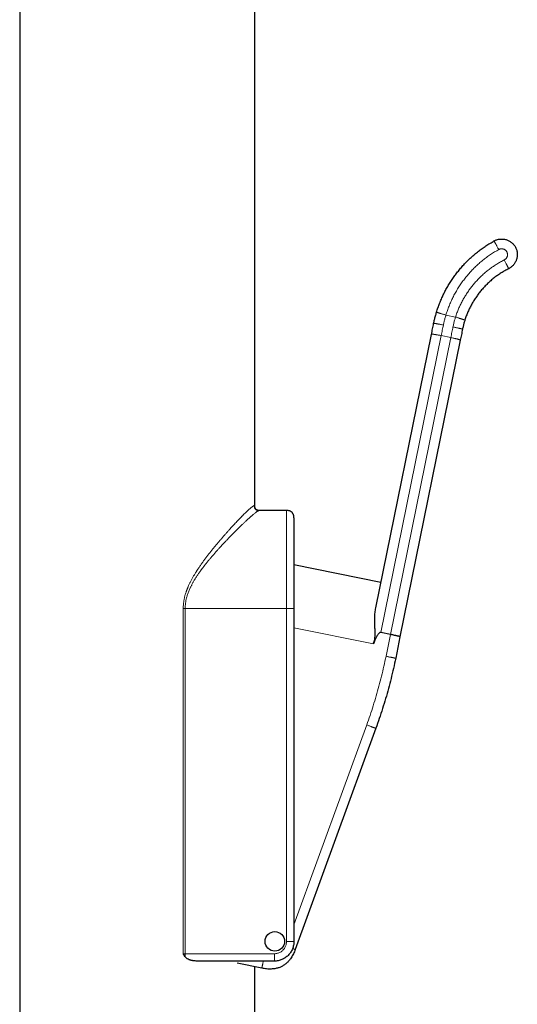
# Model space of a CAD drawing. Header units: millimetres. Extents: x 8 to 1267, y 12 to 1009.
# Tile 67 of 72: x 754 to 805, y 808 to 909. Entities that reach past the tile are written whole.
import ezdxf

# ---------------------------------------------------------------- set-up
doc = ezdxf.new("R2010")
doc.units = ezdxf.units.MM

msp = doc.modelspace()

# ---------------------------------------------------------------- linework, layer by layer
at = {"color": 7, "linetype": 'Continuous', "lineweight": 30}
for p, q in [((778.2, 858.93), (778.2, 966.63)), ((754.2, 949), (754.2, 764.43)), ((790.57, 848.48), (796.25, 876.4)), ((799.19, 875.81), (793.03, 845.54)), ((781.45, 858.43), (778.66, 858.43)), ((791.09, 851.07), (782.2, 852.88)), ((791.09, 851.07), (782.2, 852.88)), ((782.2, 848.43), (782.2, 814.43)), ((792.06, 845.77), (791.08, 845.97)), ((793.03, 845.54), (792.59, 843.35)), ((790.57, 836.19), (782.34, 813.62)), ((780.2, 812.43), (772.44, 812.43)), ((778.92, 811.7), (776.41, 812.22)), ((778.2, 764.43), (778.2, 811.85))]:
    msp.add_line(p, q, dxfattribs=at)
at = {"color": 252, "linetype": 'Continuous', "lineweight": 0}
for p, q in [((797.72, 878.37), (798.71, 878.17)), ((797.24, 876.28), (791.08, 845.97)), ((792.06, 845.77), (798.22, 876.08)), ((798.22, 876.08), (797.24, 876.28)), ((770.9, 813.18), (770.9, 848.43)), ((771.09, 848.43), (771.09, 813.18)), ((781.45, 848.43), (771.09, 848.43)), ((781.45, 814.43), (781.45, 848.43)), ((790.31, 844.8), (782.2, 846.45)), ((791.61, 843.55), (792.06, 845.77)), ((782.2, 816.14), (789.63, 836.53)), ((771.09, 813.18), (780.2, 813.18))]:
    msp.add_line(p, q, dxfattribs=at)
at = {"color": 7, "linetype": 'Continuous', "lineweight": 30}
msp.add_circle((780.25, 814.44), 1, dxfattribs=at)
for points in [[(796.76, 878.66), (796.81, 878.82), (796.91, 879.12), (797.07, 879.57), (797.26, 880.01), (797.45, 880.45), (797.67, 880.88), (797.9, 881.3), (798.15, 881.71), (798.42, 882.11), (798.69, 882.5), (798.99, 882.87), (799.3, 883.24), (799.62, 883.6), (799.95, 883.94), (800.3, 884.27), (800.66, 884.58), (801.04, 884.89), (801.42, 885.17), (801.81, 885.44), (802.22, 885.7), (802.5, 885.86), (802.63, 885.94)], [(802.63, 885.94), (802.68, 885.96), (802.78, 886.01), (802.93, 886.07), (803.08, 886.11), (803.24, 886.13), (803.4, 886.14), (803.55, 886.14), (803.71, 886.12), (803.87, 886.08), (804.02, 886.03), (804.16, 885.96), (804.3, 885.88), (804.43, 885.78), (804.54, 885.68), (804.65, 885.56), (804.75, 885.43), (804.83, 885.29), (804.9, 885.15), (804.95, 885), (804.99, 884.84), (805.01, 884.69), (805.01, 884.53), (805, 884.37), (804.98, 884.21), (804.94, 884.06), (804.88, 883.91), (804.81, 883.76), (804.73, 883.63), (804.63, 883.5), (804.52, 883.39), (804.4, 883.28), (804.27, 883.19), (804.18, 883.14), (804.13, 883.11)], [(804.13, 883.11), (804, 883.04), (803.74, 882.91), (803.36, 882.68), (803, 882.43), (802.64, 882.17), (802.3, 881.89), (801.97, 881.59), (801.66, 881.27), (801.37, 880.94), (801.09, 880.6), (800.83, 880.24), (800.58, 879.87), (800.36, 879.49), (800.15, 879.1), (799.97, 878.7), (799.8, 878.29), (799.71, 878.01), (799.66, 877.87)], [(796.25, 876.4), (796.28, 876.59), (796.36, 876.97), (796.44, 877.34), (796.47, 877.53)], [(799.41, 876.93), (799.38, 876.74), (799.3, 876.37), (799.22, 875.99), (799.19, 875.81)], [(792.59, 843.35), (792.51, 843), (792.37, 842.31), (792.12, 841.27), (791.85, 840.24), (791.57, 839.22), (791.25, 838.2), (790.92, 837.19), (790.68, 836.52), (790.57, 836.19)], [(782.2, 814.43), (782.19, 814.36), (782.19, 814.23), (782.16, 814.04), (782.11, 813.85), (782.05, 813.66), (781.96, 813.48), (781.86, 813.31), (781.74, 813.16), (781.61, 813.01), (781.47, 812.88), (781.31, 812.76), (781.14, 812.66), (780.96, 812.58), (780.78, 812.51), (780.59, 812.46), (780.39, 812.43), (780.26, 812.43), (780.2, 812.43)]]:
    msp.add_open_spline(points, degree=3, dxfattribs=at)
at = {"color": 252, "linetype": 'Continuous', "lineweight": 0}
for points, knots in [([(802.63, 885.94), (802.63, 885.94), (802.64, 885.94), (802.65, 885.92), (802.66, 885.89), (802.68, 885.86), (802.7, 885.82), (802.73, 885.77), (802.76, 885.72), (802.79, 885.66), (802.82, 885.6), (802.86, 885.53), (802.91, 885.44), (802.97, 885.33), (803.04, 885.2), (803.09, 885.11), (803.12, 885.07)], [0, 0, 0, 0, 0.098542, 0.189342, 0.273439, 0.332905, 0.389984, 0.445413, 0.5, 0.554587, 0.610016, 0.667095, 0.726561, 0.810658, 0.901458, 1, 1, 1, 1]), ([(803.12, 885.07), (802.98, 884.98), (802.69, 884.82), (802.28, 884.55), (801.87, 884.27), (801.48, 883.97), (801.11, 883.65), (800.75, 883.32), (800.41, 882.98), (800.08, 882.62), (799.76, 882.24), (799.46, 881.86), (799.18, 881.45), (798.91, 881.04), (798.66, 880.61), (798.43, 880.18), (798.23, 879.74), (798.04, 879.29), (797.87, 878.84), (797.77, 878.53), (797.72, 878.37)], [0, 0, 0, 0, 0.056063, 0.112004, 0.167927, 0.223937, 0.280048, 0.335027, 0.389946, 0.444904, 0.5, 0.556052, 0.611989, 0.667914, 0.723931, 0.780055, 0.835041, 0.889962, 0.944915, 1, 1, 1, 1]), ([(803.68, 884.01), (803.71, 884.02), (803.75, 884.04), (803.81, 884.09), (803.87, 884.15), (803.92, 884.21), (803.96, 884.28), (803.99, 884.36), (804, 884.44), (804.01, 884.52), (804.01, 884.6), (804, 884.67), (803.98, 884.75), (803.94, 884.82), (803.9, 884.89), (803.85, 884.95), (803.79, 885.01), (803.73, 885.05), (803.66, 885.09), (803.58, 885.12), (803.51, 885.14), (803.43, 885.14), (803.35, 885.14), (803.27, 885.13), (803.19, 885.1), (803.14, 885.08), (803.12, 885.07)], [0, 0, 0, 0, 0.041724, 0.083143, 0.124997, 0.166659, 0.208077, 0.249997, 0.291658, 0.333077, 0.374997, 0.416658, 0.458077, 0.499997, 0.541658, 0.583077, 0.624997, 0.666658, 0.708077, 0.749997, 0.791658, 0.833077, 0.874997, 0.916725, 0.958143, 1, 1, 1, 1]), ([(798.71, 878.17), (798.75, 878.31), (798.85, 878.59), (799.01, 879), (799.19, 879.4), (799.39, 879.8), (799.6, 880.18), (799.83, 880.55), (800.07, 880.91), (800.33, 881.26), (800.61, 881.59), (800.9, 881.92), (801.21, 882.24), (801.53, 882.54), (801.86, 882.82), (802.21, 883.1), (802.56, 883.35), (802.93, 883.58), (803.3, 883.81), (803.55, 883.94), (803.68, 884.01)], [0, 0, 0, 0, 0.056067, 0.112004, 0.167922, 0.223932, 0.280051, 0.335027, 0.389941, 0.444897, 0.5, 0.556054, 0.611986, 0.667906, 0.723926, 0.780058, 0.835043, 0.889958, 0.944909, 1, 1, 1, 1]), ([(804.13, 883.11), (804.13, 883.11), (804.13, 883.12), (804.12, 883.14), (804.11, 883.16), (804.09, 883.2), (804.07, 883.24), (804.05, 883.28), (804.02, 883.34), (803.99, 883.39), (803.96, 883.46), (803.92, 883.54), (803.87, 883.63), (803.82, 883.74), (803.75, 883.87), (803.71, 883.96), (803.68, 884.01)], [0, 0, 0, 0, 0.098542, 0.189342, 0.273439, 0.332905, 0.389984, 0.445413, 0.5, 0.554587, 0.610016, 0.667095, 0.726561, 0.810658, 0.901458, 1, 1, 1, 1]), ([(796.76, 878.66), (796.76, 878.66), (796.77, 878.66), (796.79, 878.66), (796.82, 878.65), (796.85, 878.64), (796.89, 878.62), (796.94, 878.61), (797, 878.59), (797.06, 878.57), (797.14, 878.55), (797.21, 878.53), (797.31, 878.5), (797.43, 878.46), (797.57, 878.42), (797.67, 878.39), (797.72, 878.37)], [0, 0, 0, 0, 0.098542, 0.189342, 0.273439, 0.332905, 0.389984, 0.445413, 0.5, 0.554587, 0.610016, 0.667095, 0.726561, 0.810658, 0.901458, 1, 1, 1, 1]), ([(796.47, 877.53), (796.48, 877.53), (796.48, 877.53), (796.5, 877.53), (796.53, 877.53), (796.57, 877.53), (796.62, 877.52), (796.67, 877.51), (796.72, 877.5), (796.79, 877.49), (796.86, 877.48), (796.94, 877.46), (797.04, 877.44), (797.17, 877.42), (797.31, 877.39), (797.41, 877.37), (797.46, 877.36)], [0, 0, 0, 0, 0.0985418, 0.1893425, 0.2734387, 0.3329049, 0.3899835, 0.4454133, 0.5, 0.5545867, 0.6100165, 0.6670951, 0.7265613, 0.8106575, 0.9014582, 1, 1, 1, 1]), ([(797.72, 878.37), (797.69, 878.26), (797.62, 878.04), (797.53, 877.7), (797.49, 877.48), (797.46, 877.36)], [0, 0, 0, 0, 0.33338, 0.666597, 1, 1, 1, 1]), ([(798.44, 877.16), (798.47, 877.28), (798.51, 877.5), (798.6, 877.84), (798.67, 878.06), (798.71, 878.17)], [0, 0, 0, 0, 0.333412, 0.666589, 1, 1, 1, 1]), ([(799.66, 877.87), (799.66, 877.87), (799.66, 877.87), (799.64, 877.88), (799.61, 877.88), (799.57, 877.9), (799.53, 877.91), (799.48, 877.93), (799.42, 877.94), (799.36, 877.96), (799.29, 877.99), (799.21, 878.01), (799.11, 878.04), (798.99, 878.08), (798.86, 878.12), (798.76, 878.16), (798.71, 878.17)], [0, 0, 0, 0, 0.0985418, 0.1893425, 0.2734387, 0.3329049, 0.3899835, 0.4454133, 0.5, 0.5545867, 0.6100165, 0.6670951, 0.7265613, 0.8106575, 0.9014582, 1, 1, 1, 1]), ([(799.41, 876.93), (799.41, 876.93), (799.41, 876.94), (799.39, 876.94), (799.36, 876.96), (799.32, 876.97), (799.28, 876.98), (799.23, 876.99), (799.18, 877), (799.11, 877.02), (799.04, 877.04), (798.96, 877.05), (798.86, 877.08), (798.74, 877.1), (798.59, 877.13), (798.49, 877.15), (798.44, 877.16)], [0, 0, 0, 0, 0.098542, 0.189342, 0.273439, 0.332905, 0.389984, 0.445413, 0.5, 0.554587, 0.610016, 0.667095, 0.726561, 0.810658, 0.901458, 1, 1, 1, 1]), ([(796.25, 876.4), (796.25, 876.41), (796.25, 876.41), (796.27, 876.42), (796.31, 876.42), (796.35, 876.42), (796.39, 876.42), (796.44, 876.41), (796.5, 876.41), (796.57, 876.4), (796.64, 876.39), (796.72, 876.37), (796.82, 876.36), (796.94, 876.33), (797.09, 876.31), (797.19, 876.29), (797.24, 876.28)], [0, 0, 0, 0, 0.098542, 0.189342, 0.273439, 0.332905, 0.389984, 0.445413, 0.5, 0.554587, 0.610016, 0.667095, 0.726561, 0.810658, 0.901458, 1, 1, 1, 1]), ([(799.19, 875.81), (799.19, 875.81), (799.19, 875.82), (799.17, 875.83), (799.14, 875.85), (799.1, 875.86), (799.06, 875.88), (799.01, 875.89), (798.95, 875.91), (798.89, 875.93), (798.82, 875.95), (798.74, 875.96), (798.64, 875.99), (798.52, 876.01), (798.37, 876.04), (798.27, 876.07), (798.22, 876.08)], [0, 0, 0, 0, 0.098542, 0.189342, 0.273439, 0.332905, 0.389984, 0.445413, 0.5, 0.554587, 0.610016, 0.667095, 0.726561, 0.810658, 0.901458, 1, 1, 1, 1]), ([(770.9, 848.43), (770.9, 848.48), (770.9, 848.59), (770.91, 848.75), (770.92, 848.91), (770.94, 849.07), (770.97, 849.24), (771, 849.4), (771.04, 849.61), (771.11, 849.86), (771.18, 850.08), (771.23, 850.23), (771.26, 850.3), (771.29, 850.36), (771.31, 850.43), (771.34, 850.5), (771.37, 850.57), (771.42, 850.7), (771.51, 850.9), (771.64, 851.16), (771.78, 851.43), (771.92, 851.68), (772.07, 851.93), (772.18, 852.11), (772.26, 852.23), (772.3, 852.3), (772.34, 852.36), (772.38, 852.42), (772.43, 852.49), (772.51, 852.62), (772.65, 852.82), (772.84, 853.09), (773.03, 853.36), (773.23, 853.62), (773.44, 853.89), (773.64, 854.15), (773.85, 854.42), (774.07, 854.68), (774.28, 854.94), (774.5, 855.2), (774.72, 855.45), (774.92, 855.7), (775.12, 855.92), (775.32, 856.14), (775.5, 856.35), (775.68, 856.55), (775.86, 856.75), (776.04, 856.94), (776.21, 857.12), (776.38, 857.31), (776.55, 857.48), (776.68, 857.62), (776.77, 857.71), (776.83, 857.77), (776.89, 857.83), (776.95, 857.89), (777, 857.95), (777.09, 858.04), (777.21, 858.15), (777.35, 858.29), (777.48, 858.41), (777.59, 858.52), (777.7, 858.61), (777.8, 858.7), (777.89, 858.77), (777.96, 858.83), (778.03, 858.87), (778.08, 858.9), (778.13, 858.92), (778.15, 858.93), (778.16, 858.93)], [0, 0, 0, 0, 0.008967, 0.017975, 0.027039, 0.03617, 0.04538, 0.054681, 0.064084, 0.081236, 0.098968, 0.103035, 0.107133, 0.111265, 0.11543, 0.11963, 0.123863, 0.128132, 0.144133, 0.160665, 0.177749, 0.195403, 0.211423, 0.227907, 0.232303, 0.236731, 0.241192, 0.245686, 0.250213, 0.254773, 0.273912, 0.293378, 0.313179, 0.333325, 0.353823, 0.374682, 0.394914, 0.416844, 0.438769, 0.460698, 0.482638, 0.504597, 0.524987, 0.545181, 0.565185, 0.585007, 0.604654, 0.624133, 0.644389, 0.665236, 0.685807, 0.706113, 0.714021, 0.721891, 0.729723, 0.737518, 0.745277, 0.753001, 0.77484, 0.796378, 0.817636, 0.838635, 0.859394, 0.879938, 0.900289, 0.920471, 0.940508, 0.960425, 0.980247, 1, 1, 1, 1]), ([(778.66, 858.43), (778.65, 858.43), (778.63, 858.42), (778.59, 858.41), (778.54, 858.39), (778.48, 858.35), (778.42, 858.31), (778.35, 858.26), (778.26, 858.19), (778.15, 858.11), (778.03, 858), (777.92, 857.91), (777.83, 857.83), (777.77, 857.78), (777.71, 857.72), (777.65, 857.67), (777.58, 857.61), (777.47, 857.51), (777.33, 857.38), (777.13, 857.19), (776.94, 857.01), (776.78, 856.85), (776.64, 856.72), (776.5, 856.58), (776.35, 856.43), (776.18, 856.27), (776, 856.08), (775.84, 855.92), (775.73, 855.81), (775.66, 855.74), (775.59, 855.66), (775.52, 855.59), (775.44, 855.51), (775.37, 855.43), (775.28, 855.34), (775.17, 855.22), (775.04, 855.09), (774.91, 854.95), (774.77, 854.8), (774.64, 854.66), (774.54, 854.54), (774.44, 854.44), (774.35, 854.34), (774.26, 854.23), (774.15, 854.11), (774.04, 853.98), (773.92, 853.84), (773.8, 853.71), (773.7, 853.58), (773.6, 853.47), (773.52, 853.37), (773.45, 853.28), (773.38, 853.19), (773.3, 853.1), (773.22, 852.99), (773.14, 852.9), (773.08, 852.82), (773.02, 852.74), (772.96, 852.66), (772.9, 852.58), (772.84, 852.5), (772.78, 852.43), (772.71, 852.33), (772.62, 852.21), (772.52, 852.06), (772.42, 851.92), (772.33, 851.78), (772.24, 851.64), (772.15, 851.5), (772.07, 851.37), (771.99, 851.24), (771.92, 851.12), (771.85, 851), (771.79, 850.88), (771.73, 850.76), (771.67, 850.65), (771.6, 850.51), (771.53, 850.36), (771.46, 850.19), (771.39, 850.01), (771.34, 849.84), (771.28, 849.68), (771.23, 849.48), (771.17, 849.24), (771.13, 848.97), (771.1, 848.7), (771.1, 848.52), (771.09, 848.43)], [0, 0, 0, 0, 0.017548, 0.035165, 0.052864, 0.07066, 0.088563, 0.106586, 0.124742, 0.147113, 0.169843, 0.192951, 0.202138, 0.211387, 0.2207, 0.230077, 0.239519, 0.249029, 0.273837, 0.29934, 0.325554, 0.341341, 0.357382, 0.373679, 0.387823, 0.407179, 0.427211, 0.447919, 0.455045, 0.462248, 0.469529, 0.476887, 0.484322, 0.491835, 0.499425, 0.511484, 0.52411, 0.537303, 0.551064, 0.564297, 0.574744, 0.58266, 0.591284, 0.600617, 0.610658, 0.621407, 0.63343, 0.644843, 0.655141, 0.664323, 0.67239, 0.679341, 0.685178, 0.693093, 0.702657, 0.709061, 0.715324, 0.721447, 0.727429, 0.733271, 0.738973, 0.744535, 0.749957, 0.760954, 0.771596, 0.781885, 0.791821, 0.801405, 0.810638, 0.821029, 0.829365, 0.837507, 0.845457, 0.853216, 0.860787, 0.868169, 0.875365, 0.886508, 0.897354, 0.907911, 0.918189, 0.928197, 0.937945, 0.953891, 0.969508, 0.984856, 1, 1, 1, 1]), ([(778.66, 858.43), (778.62, 858.43), (778.54, 858.43), (778.44, 858.45), (778.35, 858.49), (778.28, 858.55), (778.22, 858.62), (778.18, 858.71), (778.16, 858.81), (778.16, 858.89), (778.16, 858.93)], [0, 0, 0, 0, 0.144942, 0.273574, 0.390071, 0.5, 0.609929, 0.726426, 0.855058, 1, 1, 1, 1]), ([(782.2, 848.43), (782.19, 848.43), (782.19, 848.43), (782.18, 848.43), (782.15, 848.43), (782.12, 848.43), (782.09, 848.43), (782.05, 848.43), (782.01, 848.43), (781.96, 848.43), (781.9, 848.43), (781.84, 848.43), (781.76, 848.43), (781.67, 848.43), (781.56, 848.43), (781.49, 848.43), (781.45, 848.43)], [0, 0, 0, 0, 0.098542, 0.189342, 0.273439, 0.332905, 0.389984, 0.445413, 0.5, 0.554587, 0.610016, 0.667095, 0.726561, 0.810658, 0.901458, 1, 1, 1, 1]), ([(789.63, 836.53), (789.74, 836.86), (789.98, 837.51), (790.3, 838.5), (790.61, 839.5), (790.89, 840.5), (791.15, 841.51), (791.39, 842.52), (791.53, 843.2), (791.61, 843.55)], [0, 0, 0, 0, 0.143019, 0.285876, 0.428636, 0.571364, 0.714124, 0.856981, 1, 1, 1, 1]), ([(792.59, 843.35), (792.58, 843.35), (792.58, 843.35), (792.56, 843.35), (792.53, 843.36), (792.49, 843.36), (792.45, 843.37), (792.4, 843.38), (792.34, 843.4), (792.28, 843.41), (792.2, 843.42), (792.12, 843.44), (792.02, 843.46), (791.9, 843.48), (791.76, 843.51), (791.66, 843.53), (791.61, 843.55)], [0, 0, 0, 0, 0.098542, 0.189342, 0.273439, 0.332905, 0.389984, 0.445413, 0.5, 0.554587, 0.610016, 0.667095, 0.726561, 0.810658, 0.901458, 1, 1, 1, 1]), ([(790.57, 836.19), (790.56, 836.19), (790.56, 836.19), (790.54, 836.2), (790.51, 836.21), (790.48, 836.22), (790.44, 836.24), (790.39, 836.25), (790.33, 836.27), (790.27, 836.3), (790.2, 836.32), (790.12, 836.35), (790.03, 836.38), (789.91, 836.43), (789.77, 836.48), (789.68, 836.51), (789.63, 836.53)], [0, 0, 0, 0, 0.0985418, 0.1893425, 0.2734387, 0.3329049, 0.3899835, 0.4454133, 0.5, 0.5545867, 0.6100165, 0.6670951, 0.7265613, 0.8106575, 0.9014582, 1, 1, 1, 1]), ([(780.2, 813.18), (780.25, 813.18), (780.36, 813.18), (780.52, 813.22), (780.67, 813.27), (780.82, 813.34), (780.96, 813.43), (781.08, 813.54), (781.19, 813.66), (781.28, 813.8), (781.35, 813.95), (781.41, 814.1), (781.44, 814.26), (781.44, 814.37), (781.45, 814.43)], [0, 0, 0, 0, 0.083511, 0.166361, 0.249997, 0.333447, 0.416297, 0.499997, 0.583447, 0.666297, 0.749997, 0.833511, 0.916361, 1, 1, 1, 1]), ([(782.2, 814.43), (782.19, 814.43), (782.19, 814.43), (782.18, 814.43), (782.15, 814.43), (782.12, 814.43), (782.09, 814.43), (782.05, 814.43), (782.01, 814.43), (781.96, 814.43), (781.9, 814.43), (781.84, 814.43), (781.76, 814.43), (781.67, 814.43), (781.56, 814.43), (781.49, 814.43), (781.45, 814.43)], [0, 0, 0, 0, 0.098542, 0.189342, 0.273439, 0.332905, 0.389984, 0.445413, 0.5, 0.554587, 0.610016, 0.667095, 0.726561, 0.810658, 0.901458, 1, 1, 1, 1]), ([(771.09, 812.85), (771.09, 812.88), (771.09, 812.93), (771.09, 813.01), (771.09, 813.09), (771.09, 813.15), (771.09, 813.18)], [0, 0, 0, 0, 0.228803, 0.470662, 0.727258, 1, 1, 1, 1]), ([(780.2, 812.43), (780.2, 812.43), (780.2, 812.43), (780.2, 812.45), (780.2, 812.47), (780.2, 812.5), (780.2, 812.53), (780.2, 812.57), (780.2, 812.61), (780.2, 812.66), (780.2, 812.72), (780.2, 812.78), (780.2, 812.86), (780.2, 812.95), (780.2, 813.06), (780.2, 813.14), (780.2, 813.18)], [0, 0, 0, 0, 0.098542, 0.189342, 0.273439, 0.332905, 0.389984, 0.445413, 0.5, 0.554587, 0.610016, 0.667095, 0.726561, 0.810658, 0.901458, 1, 1, 1, 1]), ([(782.34, 813.62), (782.34, 813.62), (782.34, 813.62), (782.32, 813.63), (782.29, 813.64), (782.25, 813.65), (782.21, 813.66), (782.16, 813.68), (782.11, 813.7), (782.08, 813.71), (782.06, 813.72)], [0, 0, 0, 0, 0.183877, 0.353309, 0.510231, 0.621193, 0.727701, 0.831132, 0.932989, 1, 1, 1, 1]), ([(778.92, 811.7), (778.92, 811.71), (778.92, 811.71), (778.93, 811.73), (778.93, 811.76), (778.94, 811.8), (778.95, 811.84), (778.96, 811.89), (778.97, 811.95), (778.99, 812.01), (779, 812.09), (779.02, 812.17), (779.04, 812.27), (779.05, 812.36), (779.07, 812.41), (779.07, 812.43)], [0, 0, 0, 0, 0.11769, 0.226134, 0.326572, 0.397593, 0.465763, 0.531963, 0.597157, 0.662351, 0.728551, 0.796721, 0.867742, 0.968179, 1, 1, 1, 1])]:
    msp.add_open_spline(points, degree=3, knots=knots, dxfattribs=at)
at = {"color": 7, "linetype": 'Continuous', "lineweight": 30}
for points, knots in [([(796.47, 877.53), (796.5, 877.65), (796.56, 877.91), (796.65, 878.29), (796.73, 878.54), (796.76, 878.66)], [0, 0, 0, 0, 0.333002, 0.666323, 1, 1, 1, 1]), ([(799.66, 877.87), (799.63, 877.76), (799.56, 877.56), (799.48, 877.25), (799.44, 877.03), (799.41, 876.93)], [0, 0, 0, 0, 0.333764, 0.667079, 1, 1, 1, 1]), ([(778.7, 858.43), (778.66, 858.43), (778.61, 858.43), (778.53, 858.44), (778.47, 858.46), (778.42, 858.48), (778.38, 858.51), (778.34, 858.53), (778.31, 858.56), (778.28, 858.6), (778.25, 858.65), (778.23, 858.7), (778.21, 858.76), (778.2, 858.84), (778.2, 858.9), (778.2, 858.93)], [0, 0, 0, 0, 0.114351, 0.208626, 0.286634, 0.351756, 0.411015, 0.467116, 0.52102, 0.576186, 0.646274, 0.711549, 0.790098, 0.884966, 1, 1, 1, 1]), ([(782.2, 857.68), (782.19, 857.72), (782.19, 857.79), (782.18, 857.9), (782.15, 858), (782.12, 858.07), (782.09, 858.13), (782.05, 858.19), (782.01, 858.24), (781.96, 858.28), (781.9, 858.32), (781.84, 858.36), (781.76, 858.39), (781.67, 858.41), (781.56, 858.42), (781.49, 858.43), (781.45, 858.43)], [0, 0, 0, 0, 0.098542, 0.189342, 0.273439, 0.332905, 0.389984, 0.445413, 0.5, 0.554587, 0.610016, 0.667095, 0.726561, 0.810658, 0.901458, 1, 1, 1, 1]), ([(782.2, 857.68), (782.2, 857.68), (782.2, 857.67), (782.2, 857.64), (782.2, 857.6), (782.2, 857.54), (782.2, 857.46), (782.2, 857.36), (782.2, 857.25), (782.2, 857.12), (782.2, 856.97), (782.2, 856.81), (782.2, 856.63), (782.2, 856.44), (782.2, 856.22), (782.2, 856), (782.2, 855.76), (782.2, 855.51), (782.2, 855.25), (782.2, 854.97), (782.2, 854.68), (782.2, 854.37), (782.2, 854.05), (782.2, 853.72), (782.2, 853.39), (782.2, 853.04), (782.2, 852.69), (782.2, 852.33), (782.2, 851.97), (782.2, 851.59), (782.2, 851.2), (782.2, 850.81), (782.2, 850.42), (782.2, 850.02), (782.2, 849.62), (782.2, 849.23), (782.2, 848.83), (782.2, 848.56), (782.2, 848.43)], [0, 0, 0, 0, 0.028032, 0.056001, 0.083961, 0.111967, 0.140024, 0.167512, 0.194969, 0.222448, 0.25, 0.278025, 0.305991, 0.333953, 0.361963, 0.390024, 0.417512, 0.444969, 0.472448, 0.5, 0.528025, 0.555991, 0.583953, 0.611963, 0.640024, 0.667512, 0.694969, 0.722448, 0.75, 0.778025, 0.805991, 0.833953, 0.861963, 0.890028, 0.91752, 0.944979, 0.972455, 1, 1, 1, 1]), ([(790.31, 844.8), (790.33, 844.86), (790.38, 844.98), (790.43, 845.15), (790.46, 845.31), (790.47, 845.44), (790.48, 845.53), (790.49, 845.6), (790.49, 845.63), (790.49, 845.66), (790.49, 845.7), (790.49, 845.73), (790.49, 845.78), (790.49, 845.84), (790.49, 845.92), (790.49, 846.01), (790.49, 846.11), (790.49, 846.21), (790.48, 846.3), (790.48, 846.38), (790.47, 846.45), (790.47, 846.52), (790.47, 846.59), (790.47, 846.66), (790.46, 846.77), (790.46, 846.91), (790.45, 847.09), (790.45, 847.27), (790.46, 847.43), (790.46, 847.59), (790.47, 847.78), (790.49, 848), (790.52, 848.25), (790.55, 848.4), (790.57, 848.48)], [0, 0, 0, 0, 0.048994, 0.095294, 0.13901, 0.168317, 0.199176, 0.207521, 0.215978, 0.224545, 0.233226, 0.242019, 0.250926, 0.268995, 0.289452, 0.312299, 0.337539, 0.365175, 0.39056, 0.408819, 0.427178, 0.44621, 0.464715, 0.482691, 0.500139, 0.550818, 0.599656, 0.646666, 0.691864, 0.735266, 0.780736, 0.854489, 0.927542, 1, 1, 1, 1]), ([(791.08, 845.97), (791.07, 845.97), (791.04, 845.97), (791, 845.97), (790.96, 845.95), (790.91, 845.91), (790.86, 845.86), (790.8, 845.79), (790.73, 845.7), (790.67, 845.6), (790.6, 845.47), (790.53, 845.33), (790.46, 845.17), (790.39, 844.99), (790.34, 844.86), (790.31, 844.8)], [0, 0, 0, 0, 0.026168, 0.053668, 0.084088, 0.118614, 0.17239, 0.236141, 0.310606, 0.396247, 0.493368, 0.602175, 0.722815, 0.855397, 1, 1, 1, 1]), ([(793.03, 845.54), (793.03, 845.54), (793.03, 845.54), (793.01, 845.55), (792.98, 845.56), (792.94, 845.57), (792.9, 845.59), (792.85, 845.6), (792.79, 845.61), (792.73, 845.63), (792.65, 845.64), (792.57, 845.66), (792.47, 845.68), (792.35, 845.71), (792.21, 845.74), (792.11, 845.76), (792.06, 845.77)], [0, 0, 0, 0, 0.098573, 0.189402, 0.273522, 0.333002, 0.390091, 0.445527, 0.500116, 0.554701, 0.610124, 0.667192, 0.726645, 0.810717, 0.90149, 1, 1, 1, 1]), ([(771.09, 812.85), (771.08, 812.87), (771.06, 812.91), (771.02, 812.97), (770.99, 813.02), (770.97, 813.05), (770.96, 813.07), (770.94, 813.09), (770.93, 813.11), (770.92, 813.14), (770.91, 813.16), (770.9, 813.17), (770.9, 813.18)], [0, 0, 0, 0, 0.17561, 0.36433, 0.556497, 0.618068, 0.682064, 0.748489, 0.810419, 0.874301, 0.954171, 1, 1, 1, 1]), ([(782.34, 813.62), (782.31, 813.54), (782.25, 813.38), (782.15, 813.16), (782.04, 812.96), (781.92, 812.76), (781.8, 812.6), (781.69, 812.45), (781.57, 812.33), (781.45, 812.21), (781.32, 812.1), (781.18, 812.01), (781.04, 811.92), (780.9, 811.85), (780.75, 811.78), (780.59, 811.73), (780.43, 811.69), (780.26, 811.65), (780.07, 811.63), (779.87, 811.61), (779.64, 811.61), (779.41, 811.63), (779.17, 811.66), (779.01, 811.69), (778.92, 811.7)], [0, 0, 0, 0, 0.058075, 0.1137796, 0.1672889, 0.2188008, 0.2685368, 0.3088064, 0.3481686, 0.3867894, 0.4248448, 0.4625186, 0.5, 0.5374814, 0.5751552, 0.6132106, 0.6518314, 0.6911936, 0.7314632, 0.7811992, 0.8327111, 0.8862204, 0.941925, 1, 1, 1, 1]), ([(772.44, 812.43), (772.37, 812.43), (772.23, 812.43), (772.08, 812.44), (771.98, 812.46), (771.93, 812.46), (771.88, 812.47), (771.83, 812.48), (771.78, 812.49), (771.74, 812.5), (771.68, 812.51), (771.63, 812.53), (771.58, 812.54), (771.53, 812.56), (771.48, 812.58), (771.44, 812.6), (771.38, 812.63), (771.3, 812.67), (771.22, 812.72), (771.15, 812.78), (771.11, 812.83), (771.09, 812.85)], [0, 0, 0, 0, 0.15157, 0.293279, 0.328819, 0.36372, 0.397991, 0.431642, 0.464682, 0.497122, 0.536447, 0.574559, 0.611485, 0.647253, 0.681896, 0.715448, 0.74795, 0.818527, 0.883497, 0.943655, 1, 1, 1, 1])]:
    msp.add_open_spline(points, degree=3, knots=knots, dxfattribs=at)
at = {"color": 252, "linetype": 'Continuous', "lineweight": 0}
for points in [[(797.46, 877.36), (797.42, 877.18), (797.35, 876.82), (797.28, 876.46), (797.24, 876.28)], [(798.22, 876.08), (798.26, 876.26), (798.33, 876.62), (798.4, 876.98), (798.44, 877.16)], [(778.16, 858.93), (778.17, 858.93), (778.19, 858.93), (778.19, 858.93), (778.2, 858.93)], [(781.45, 848.43), (781.45, 848.59), (781.45, 848.92), (781.45, 849.41), (781.45, 849.9), (781.45, 850.38), (781.45, 850.86), (781.45, 851.33), (781.45, 851.8), (781.45, 852.26), (781.45, 852.7), (781.45, 853.14), (781.45, 853.57), (781.45, 853.99), (781.45, 854.39), (781.45, 854.77), (781.45, 855.15), (781.45, 855.5), (781.45, 855.84), (781.45, 856.16), (781.45, 856.46), (781.45, 856.75), (781.45, 857.01), (781.45, 857.25), (781.45, 857.47), (781.45, 857.67), (781.45, 857.85), (781.45, 858), (781.45, 858.13), (781.45, 858.24), (781.45, 858.32), (781.45, 858.38), (781.45, 858.42), (781.45, 858.42), (781.45, 858.43)], [(771.09, 848.43), (771.06, 848.43), (770.99, 848.43), (770.93, 848.43), (770.9, 848.43)], [(770.9, 813.18), (770.93, 813.18), (770.99, 813.18), (771.06, 813.18), (771.09, 813.18)]]:
    msp.add_open_spline(points, degree=3, dxfattribs=at)

doc.saveas('drawing.dxf')
